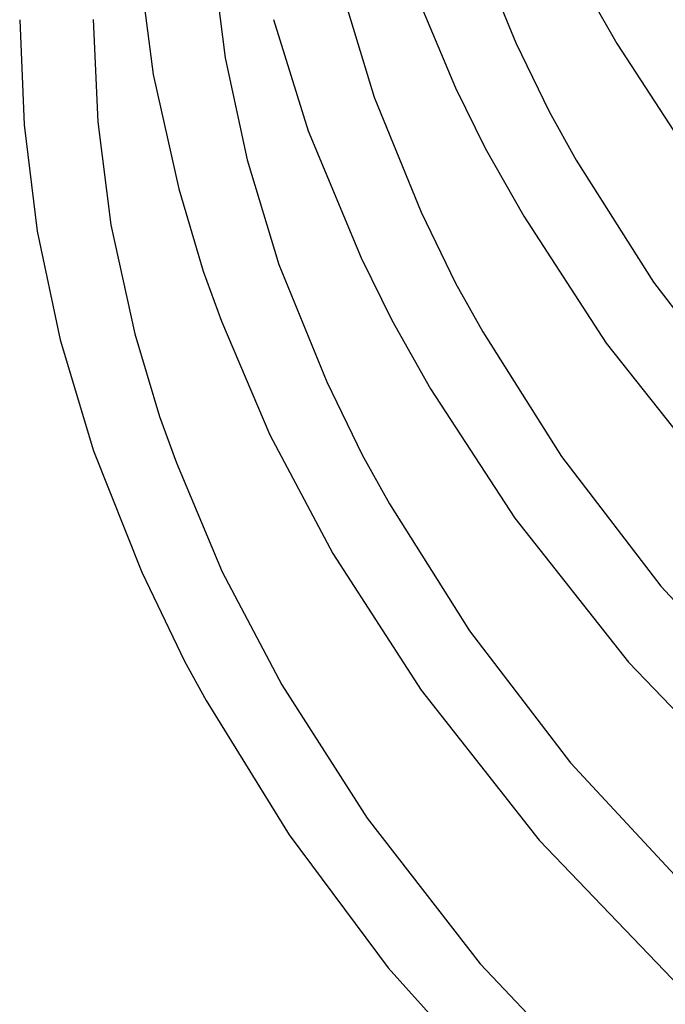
# Model space of a CAD drawing. Header units: millimetres. Extents: x -273 to 273, y -156 to 255.
# Tile 2 of 98: x -270 to -235, y -52 to 2. Entities that reach past the tile are written whole.
import ezdxf

# ---------------------------------------------------------------- set-up
doc = ezdxf.new("R2010")
doc.units = ezdxf.units.MM
doc.layers.add('THICK', color=7, linetype='Continuous')

msp = doc.modelspace()

# ---------------------------------------------------------------- linework, layer by layer
at = {"layer": 'THICK'}
for p, q in [((-245.559, 6.601), (-243.053, 0.468)), ((-259.524, 5.044), (-258.839, -0.351)), ((-263.5, 4.593), (-262.742, -1.252)), ((-249.163, 4.798), (-246.324, -1.974)), ((-239.63, 4.063), (-237.568, 0.423)), ((-252.441, 3.089), (-250.738, -2.49)), ((-270, 1.723), (-269.763, -3.991)), ((-266, 1.732), (-265.763, -3.818)), ((-256.221, 1.735), (-254.335, -4.311)), ((-243.053, 0.468), (-241.236, -3.272)), ((-237.568, 0.423), (-233.172, -6.33)), ((-258.839, -0.351), (-257.652, -5.891)), ((-262.742, -1.252), (-261.36, -7.468)), ((-246.324, -1.974), (-244.709, -5.263)), ((-250.738, -2.49), (-248.189, -8.738)), ((-241.236, -3.272), (-239.765, -5.903)), ((-269.763, -3.991), (-269.042, -9.756)), ((-265.763, -3.818), (-265.042, -9.414)), ((-254.335, -4.311), (-251.446, -11.21)), ((-244.709, -5.263), (-242.62, -8.949)), ((-257.652, -5.891), (-255.917, -11.58)), ((-239.765, -5.903), (-235.58, -12.531)), ((-261.36, -7.468), (-260.025, -11.937)), ((-248.189, -8.738), (-246.318, -12.592)), ((-242.62, -8.949), (-238.136, -15.846)), ((-265.042, -9.414), (-263.737, -15.345)), ((-269.042, -9.756), (-267.798, -15.66)), ((-251.446, -11.21), (-249.787, -14.588)), ((-255.917, -11.58), (-253.325, -17.943)), ((-260.025, -11.937), (-259.039, -14.652)), ((-246.318, -12.592), (-244.842, -15.233)), ((-235.58, -12.531), (-230.262, -19.459)), ((-259.039, -14.652), (-256.418, -20.82)), ((-249.787, -14.588), (-247.676, -18.317)), ((-263.737, -15.345), (-262.403, -19.823)), ((-244.842, -15.233), (-240.575, -22.002)), ((-267.798, -15.66), (-265.99, -21.697)), ((-238.136, -15.846), (-232.065, -23.519)), ((-253.325, -17.943), (-251.399, -21.912)), ((-247.676, -18.317), (-243.103, -25.356)), ((-262.403, -19.823), (-261.491, -22.347)), ((-256.418, -20.82), (-252.998, -27.263)), ((-265.99, -21.697), (-263.366, -28.29)), ((-251.399, -21.912), (-249.92, -24.563)), ((-261.491, -22.347), (-258.994, -28.257)), ((-240.575, -22.002), (-235.172, -29.051)), ((-249.92, -24.563), (-245.571, -31.471)), ((-243.103, -25.356), (-236.926, -33.171)), ((-252.998, -27.263), (-248.193, -34.695)), ((-263.366, -28.29), (-261.045, -33.112)), ((-258.994, -28.257), (-255.767, -34.394)), ((-235.172, -29.051), (-226.987, -37.86)), ((-245.571, -31.471), (-240.083, -38.643)), ((-261.045, -33.112), (-259.871, -35.245)), ((-236.926, -33.171), (-228.328, -42.152)), ((-255.767, -34.394), (-251.132, -41.645)), ((-248.193, -34.695), (-241.778, -42.837)), ((-259.871, -35.245), (-255.371, -42.551)), ((-240.083, -38.643), (-231.755, -47.621)), ((-251.132, -41.645), (-244.98, -49.547)), ((-255.371, -42.551), (-249.99, -49.768)), ((-241.778, -42.837), (-233.013, -51.996)), ((-244.98, -49.547), (-236.279, -58.733)), ((-249.99, -49.768), (-241.706, -58.967))]:
    msp.add_line(p, q, dxfattribs=at)

doc.saveas('drawing.dxf')
